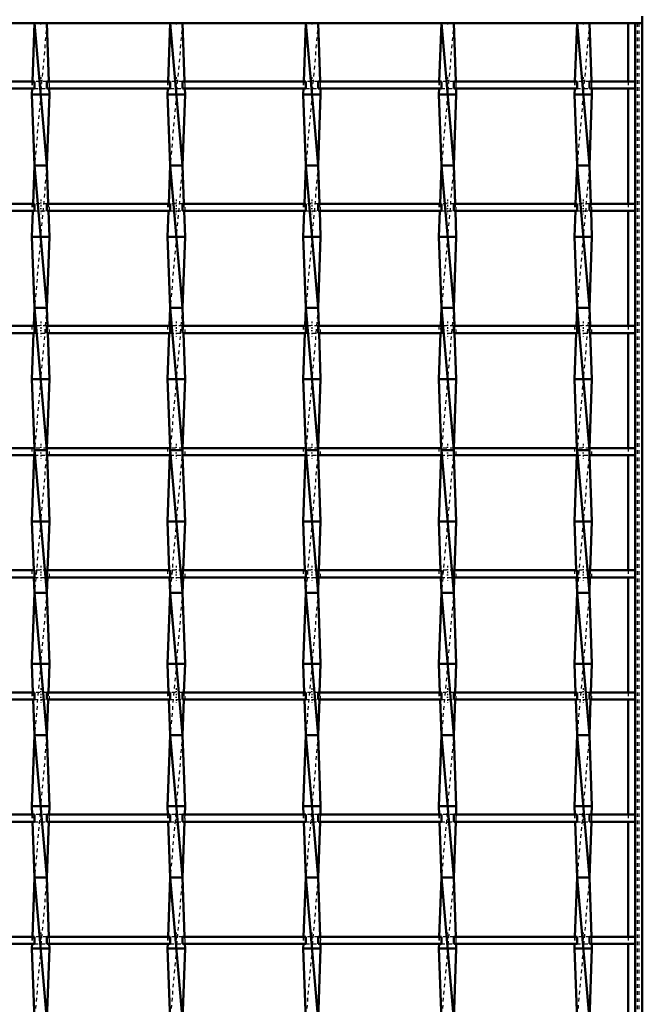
# Model space of a CAD drawing. Header units: millimetres. Extents: x -930 to 585, y -500 to 916.
# Tile 24 of 25: x 375 to 550, y 222 to 499. Entities that reach past the tile are written whole.
import ezdxf

# ---------------------------------------------------------------- set-up
doc = ezdxf.new("R2010")
doc.units = ezdxf.units.MM
doc.linetypes.add('Center', pattern=[1.5, 0.45, -0.5, 0.05, -0.5])
doc.linetypes.add('Dashed', pattern=[2, 1, -1])
for name, color, linetype, lineweight in [('2d ConnectionPoints', 7, 'Continuous', 50), ('AM_0', 7, 'Continuous', 50), ('AM_7', 7, 'Center', 25), ('AM_9', 6, 'Dashed', 25)]:
    doc.layers.add(name, color=color, linetype=linetype, lineweight=lineweight)

# ---------------------------------------------------------------- blocks, each defined once
blk = doc.blocks.new('1_wqcion3bgc5v7906om6egr7gt________0_in_LSSP23034382111100100035010_4')
at = {"layer": 'AM_0'}
for p, q in [((546.05, 498), (546.05, 481.62)), ((548, 498), (550, 498)), ((548, 498), (548, -498)), ((550, 498), (550, -498)), ((546.05, 479.62), (546.05, 447.29)), ((546.05, 445.29), (546.05, 412.96)), ((546.05, 410.96), (546.05, 378.63)), ((546.05, 376.63), (546.05, 344.3)), ((546.05, 342.3), (546.05, 309.97)), ((546.05, 307.97), (546.05, 275.64)), ((546.05, 273.64), (546.05, 241.31)), ((546.05, 239.31), (546.05, 206.98))]:
    blk.add_line(p, q, dxfattribs=at)
at = {"layer": 'AM_9'}
for p, q in [((548.55, 498), (548.55, -498)), ((548.99, 498), (548.99, -498)), ((546.05, 481.62), (546.05, 479.62)), ((546.05, 447.29), (546.05, 445.29)), ((546.05, 412.96), (546.05, 410.96)), ((546.05, 378.63), (546.05, 376.63)), ((546.05, 344.3), (546.05, 342.3)), ((546.05, 309.97), (546.05, 307.97)), ((546.05, 275.64), (546.05, 273.64)), ((546.05, 241.31), (546.05, 239.31))]:
    blk.add_line(p, q, dxfattribs=at)
blk = doc.blocks.new('27_bz32klrkyhubbwq3s7b7ndrrj________0_in_LSSP23034382111100100035010_4')
at = {"layer": 'AM_0'}
for p, q in [((379.27, 498), (378.68, 481.62)), ((379.27, 498), (382.73, 458)), ((382.73, 498), (379.27, 498)), ((382.73, 498), (383.32, 481.62)), ((378.61, 479.62), (378.55, 478)), ((383.39, 479.62), (383.45, 478)), ((383.45, 478), (378.55, 478)), ((378.55, 478), (379.27, 458)), ((383.45, 478), (382.73, 458)), ((379.27, 458), (378.88, 447.29)), ((382.73, 458), (379.27, 458)), ((379.27, 458), (382.73, 418)), ((382.73, 458), (383.12, 447.29)), ((378.81, 445.29), (378.55, 438)), ((383.19, 445.29), (383.45, 438)), ((383.45, 438), (378.55, 438)), ((378.55, 438), (379.27, 418)), ((383.45, 438), (382.73, 418)), ((379.27, 418), (379.09, 412.96)), ((379.27, 418), (382.73, 378)), ((382.73, 418), (379.27, 418)), ((382.73, 418), (382.91, 412.96)), ((379.01, 410.96), (378.55, 398)), ((382.99, 410.96), (383.45, 398)), ((378.55, 398), (379.24, 378.63)), ((383.45, 398), (378.55, 398)), ((383.45, 398), (382.76, 378.63)), ((379.22, 376.63), (378.55, 358)), ((382.73, 378), (379.27, 378)), ((379.27, 378), (382.73, 338)), ((382.78, 376.63), (383.45, 358)), ((383.45, 358), (378.55, 358)), ((378.55, 358), (379.04, 344.3)), ((383.45, 358), (382.96, 344.3)), ((379.11, 342.3), (379.27, 338)), ((382.89, 342.3), (382.73, 338)), ((379.27, 338), (378.55, 318)), ((379.27, 338), (382.73, 298)), ((382.73, 338), (379.27, 338)), ((382.73, 338), (383.45, 318)), ((383.45, 318), (378.55, 318)), ((378.55, 318), (378.84, 309.97)), ((383.45, 318), (383.16, 309.97)), ((378.91, 307.97), (379.27, 298)), ((383.09, 307.97), (382.73, 298)), ((379.27, 298), (378.55, 278)), ((379.27, 298), (382.73, 258)), ((382.73, 298), (379.27, 298)), ((382.73, 298), (383.45, 278)), ((383.45, 278), (378.55, 278)), ((378.55, 278), (378.63, 275.64)), ((383.45, 278), (383.37, 275.64)), ((378.71, 273.64), (379.27, 258)), ((383.29, 273.64), (382.73, 258)), ((379.27, 258), (378.67, 241.31)), ((379.27, 258), (382.73, 218)), ((382.73, 258), (379.27, 258)), ((382.73, 258), (383.33, 241.31)), ((378.6, 239.31), (378.55, 238)), ((383.45, 238), (378.55, 238)), ((378.55, 238), (379.27, 218)), ((383.45, 238), (382.73, 218)), ((383.4, 239.31), (383.45, 238))]:
    blk.add_line(p, q, dxfattribs=at)
at = {"layer": 'AM_9'}
for p, q in [((382.73, 498), (379.27, 458)), ((378.68, 481.62), (378.61, 479.62)), ((383.32, 481.62), (383.39, 479.62)), ((382.73, 458), (379.27, 418)), ((378.88, 447.29), (378.81, 445.29)), ((383.12, 447.29), (383.19, 445.29)), ((382.73, 418), (379.27, 378)), ((379.09, 412.96), (379.01, 410.96)), ((382.91, 412.96), (382.99, 410.96)), ((379.27, 378), (379.22, 376.63)), ((379.24, 378.63), (379.27, 378)), ((382.73, 378), (379.27, 338)), ((382.76, 378.63), (382.73, 378)), ((382.73, 378), (382.78, 376.63)), ((379.04, 344.3), (379.11, 342.3)), ((382.96, 344.3), (382.89, 342.3)), ((382.73, 338), (379.27, 298)), ((378.84, 309.97), (378.91, 307.97)), ((383.16, 309.97), (383.09, 307.97)), ((382.73, 298), (379.27, 258)), ((378.63, 275.64), (378.71, 273.64)), ((383.37, 275.64), (383.29, 273.64)), ((382.73, 258), (379.27, 218)), ((378.67, 241.31), (378.6, 239.31)), ((383.33, 241.31), (383.4, 239.31))]:
    blk.add_line(p, q, dxfattribs=at)
blk = doc.blocks.new('28_9sf7zugifrqqeakn6t90lt8wl________0_in_LSSP23034382111100100035010_4')
at = {"layer": 'AM_0'}
for p, q in [((417.37, 498), (416.78, 481.62)), ((417.37, 498), (420.83, 458)), ((420.83, 498), (417.37, 498)), ((420.83, 498), (421.42, 481.62)), ((416.71, 479.62), (416.65, 478)), ((421.49, 479.62), (421.55, 478)), ((421.55, 478), (416.65, 478)), ((416.65, 478), (417.37, 458)), ((421.55, 478), (420.83, 458)), ((417.37, 458), (416.98, 447.29)), ((420.83, 458), (417.37, 458)), ((417.37, 458), (420.83, 418)), ((420.83, 458), (421.22, 447.29)), ((416.91, 445.29), (416.65, 438)), ((421.29, 445.29), (421.55, 438)), ((421.55, 438), (416.65, 438)), ((416.65, 438), (417.37, 418)), ((421.55, 438), (420.83, 418)), ((417.37, 418), (417.19, 412.96)), ((417.37, 418), (420.83, 378)), ((420.83, 418), (417.37, 418)), ((420.83, 418), (421.01, 412.96)), ((417.11, 410.96), (416.65, 398)), ((421.09, 410.96), (421.55, 398)), ((421.55, 398), (416.65, 398)), ((416.65, 398), (417.34, 378.63)), ((421.55, 398), (420.86, 378.63)), ((417.32, 376.63), (416.65, 358)), ((420.83, 378), (417.37, 378)), ((417.37, 378), (420.83, 338)), ((420.88, 376.63), (421.55, 358)), ((421.55, 358), (416.65, 358)), ((416.65, 358), (417.14, 344.3)), ((421.55, 358), (421.06, 344.3)), ((417.21, 342.3), (417.37, 338)), ((420.99, 342.3), (420.83, 338)), ((417.37, 338), (416.65, 318)), ((417.37, 338), (420.83, 298)), ((420.83, 338), (417.37, 338)), ((420.83, 338), (421.55, 318)), ((421.55, 318), (416.65, 318)), ((416.65, 318), (416.94, 309.97)), ((421.55, 318), (421.26, 309.97)), ((417.01, 307.97), (417.37, 298)), ((421.19, 307.97), (420.83, 298)), ((417.37, 298), (416.65, 278)), ((420.83, 298), (417.37, 298)), ((417.37, 298), (420.83, 258)), ((420.83, 298), (421.55, 278)), ((416.65, 278), (416.73, 275.64)), ((421.55, 278), (416.65, 278)), ((421.55, 278), (421.47, 275.64)), ((416.81, 273.64), (417.37, 258)), ((421.39, 273.64), (420.83, 258)), ((417.37, 258), (416.77, 241.31)), ((417.37, 258), (420.83, 218)), ((420.83, 258), (417.37, 258)), ((420.83, 258), (421.43, 241.31)), ((416.7, 239.31), (416.65, 238)), ((421.55, 238), (416.65, 238)), ((416.65, 238), (417.37, 218)), ((421.55, 238), (420.83, 218)), ((421.5, 239.31), (421.55, 238))]:
    blk.add_line(p, q, dxfattribs=at)
at = {"layer": 'AM_9'}
for p, q in [((420.83, 498), (417.37, 458)), ((416.78, 481.62), (416.71, 479.62)), ((421.42, 481.62), (421.49, 479.62)), ((420.83, 458), (417.37, 418)), ((416.98, 447.29), (416.91, 445.29)), ((421.22, 447.29), (421.29, 445.29)), ((420.83, 418), (417.37, 378)), ((417.19, 412.96), (417.11, 410.96)), ((421.01, 412.96), (421.09, 410.96)), ((417.37, 378), (417.32, 376.63)), ((417.34, 378.63), (417.37, 378)), ((420.83, 378), (417.37, 338)), ((420.86, 378.63), (420.83, 378)), ((420.83, 378), (420.88, 376.63)), ((417.14, 344.3), (417.21, 342.3)), ((421.06, 344.3), (420.99, 342.3)), ((420.83, 338), (417.37, 298)), ((416.94, 309.97), (417.01, 307.97)), ((421.26, 309.97), (421.19, 307.97)), ((420.83, 298), (417.37, 258)), ((416.73, 275.64), (416.81, 273.64)), ((421.47, 275.64), (421.39, 273.64)), ((420.83, 258), (417.37, 218)), ((416.77, 241.31), (416.7, 239.31)), ((421.43, 241.31), (421.5, 239.31))]:
    blk.add_line(p, q, dxfattribs=at)
blk = doc.blocks.new('29_ujmboujrjg716r6aza1849i4h________0_in_LSSP23034382111100100035010_4')
at = {"layer": 'AM_0'}
for p, q in [((455.47, 498), (454.88, 481.62)), ((455.47, 498), (458.93, 458)), ((458.93, 498), (455.47, 498)), ((458.93, 498), (459.52, 481.62)), ((454.81, 479.62), (454.75, 478)), ((459.59, 479.62), (459.65, 478)), ((459.65, 478), (454.75, 478)), ((454.75, 478), (455.47, 458)), ((459.65, 478), (458.93, 458)), ((455.47, 458), (455.08, 447.29)), ((458.93, 458), (455.47, 458)), ((455.47, 458), (458.93, 418)), ((458.93, 458), (459.32, 447.29)), ((455.01, 445.29), (454.75, 438)), ((459.39, 445.29), (459.65, 438)), ((459.65, 438), (454.75, 438)), ((454.75, 438), (455.47, 418)), ((459.65, 438), (458.93, 418)), ((455.47, 418), (455.29, 412.96)), ((455.47, 418), (458.93, 378)), ((458.93, 418), (455.47, 418)), ((458.93, 418), (459.11, 412.96)), ((455.21, 410.96), (454.75, 398)), ((459.19, 410.96), (459.65, 398)), ((459.65, 398), (454.75, 398)), ((454.75, 398), (455.44, 378.63)), ((459.65, 398), (458.96, 378.63)), ((455.42, 376.63), (454.75, 358)), ((458.93, 378), (455.47, 378)), ((455.47, 378), (458.93, 338)), ((458.98, 376.63), (459.65, 358)), ((459.65, 358), (454.75, 358)), ((454.75, 358), (455.24, 344.3)), ((459.65, 358), (459.16, 344.3)), ((455.31, 342.3), (455.47, 338)), ((459.09, 342.3), (458.93, 338)), ((455.47, 338), (454.75, 318)), ((455.47, 338), (458.93, 298)), ((458.93, 338), (455.47, 338)), ((458.93, 338), (459.65, 318)), ((459.65, 318), (454.75, 318)), ((454.75, 318), (455.04, 309.97)), ((459.65, 318), (459.36, 309.97)), ((455.11, 307.97), (455.47, 298)), ((459.29, 307.97), (458.93, 298)), ((455.47, 298), (454.75, 278)), ((455.47, 298), (458.93, 258)), ((458.93, 298), (455.47, 298)), ((458.93, 298), (459.65, 278)), ((459.65, 278), (454.75, 278)), ((454.75, 278), (454.83, 275.64)), ((459.65, 278), (459.57, 275.64)), ((454.91, 273.64), (455.47, 258)), ((459.49, 273.64), (458.93, 258)), ((455.47, 258), (454.87, 241.31)), ((455.47, 258), (458.93, 218)), ((458.93, 258), (455.47, 258)), ((458.93, 258), (459.53, 241.31)), ((454.8, 239.31), (454.75, 238)), ((459.65, 238), (454.75, 238)), ((454.75, 238), (455.47, 218)), ((459.65, 238), (458.93, 218)), ((459.6, 239.31), (459.65, 238))]:
    blk.add_line(p, q, dxfattribs=at)
at = {"layer": 'AM_9'}
for p, q in [((458.93, 498), (455.47, 458)), ((454.88, 481.62), (454.81, 479.62)), ((459.52, 481.62), (459.59, 479.62)), ((458.93, 458), (455.47, 418)), ((455.08, 447.29), (455.01, 445.29)), ((459.32, 447.29), (459.39, 445.29)), ((458.93, 418), (455.47, 378)), ((455.29, 412.96), (455.21, 410.96)), ((459.11, 412.96), (459.19, 410.96)), ((455.47, 378), (455.42, 376.63)), ((455.44, 378.63), (455.47, 378)), ((458.93, 378), (455.47, 338)), ((458.96, 378.63), (458.93, 378)), ((458.93, 378), (458.98, 376.63)), ((455.24, 344.3), (455.31, 342.3)), ((459.16, 344.3), (459.09, 342.3)), ((458.93, 338), (455.47, 298)), ((455.04, 309.97), (455.11, 307.97)), ((459.36, 309.97), (459.29, 307.97)), ((458.93, 298), (455.47, 258)), ((454.83, 275.64), (454.91, 273.64)), ((459.57, 275.64), (459.49, 273.64)), ((458.93, 258), (455.47, 218)), ((454.87, 241.31), (454.8, 239.31)), ((459.53, 241.31), (459.6, 239.31))]:
    blk.add_line(p, q, dxfattribs=at)
blk = doc.blocks.new('30_sz403m5hky3z9cwqr7fgrvptb________0_in_LSSP23034382111100100035010_4')
at = {"layer": 'AM_0'}
for p, q in [((493.57, 498), (492.98, 481.62)), ((493.57, 498), (497.03, 458)), ((497.03, 498), (493.57, 498)), ((497.03, 498), (497.62, 481.62)), ((492.91, 479.62), (492.85, 478)), ((497.69, 479.62), (497.75, 478)), ((497.75, 478), (492.85, 478)), ((492.85, 478), (493.57, 458)), ((497.75, 478), (497.03, 458)), ((493.57, 458), (493.18, 447.29)), ((497.03, 458), (493.57, 458)), ((493.57, 458), (497.03, 418)), ((497.03, 458), (497.42, 447.29)), ((493.11, 445.29), (492.85, 438)), ((497.49, 445.29), (497.75, 438)), ((497.75, 438), (492.85, 438)), ((492.85, 438), (493.57, 418)), ((497.75, 438), (497.03, 418)), ((493.57, 418), (493.39, 412.96)), ((493.57, 418), (497.03, 378)), ((497.03, 418), (493.57, 418)), ((497.03, 418), (497.21, 412.96)), ((493.31, 410.96), (492.85, 398)), ((497.29, 410.96), (497.75, 398)), ((497.75, 398), (492.85, 398)), ((492.85, 398), (493.54, 378.63)), ((497.75, 398), (497.06, 378.63)), ((493.52, 376.63), (492.85, 358)), ((493.57, 378), (497.03, 338)), ((497.03, 378), (493.57, 378)), ((497.08, 376.63), (497.75, 358)), ((497.75, 358), (492.85, 358)), ((492.85, 358), (493.34, 344.3)), ((497.75, 358), (497.26, 344.3)), ((493.41, 342.3), (493.57, 338)), ((497.19, 342.3), (497.03, 338)), ((493.57, 338), (492.85, 318)), ((497.03, 338), (493.57, 338)), ((493.57, 338), (497.03, 298)), ((497.03, 338), (497.75, 318)), ((497.75, 318), (492.85, 318)), ((492.85, 318), (493.14, 309.97)), ((497.75, 318), (497.46, 309.97)), ((493.21, 307.97), (493.57, 298)), ((497.39, 307.97), (497.03, 298)), ((493.57, 298), (492.85, 278)), ((493.57, 298), (497.03, 258)), ((497.03, 298), (493.57, 298)), ((497.03, 298), (497.75, 278)), ((497.75, 278), (492.85, 278)), ((492.85, 278), (492.93, 275.64)), ((497.75, 278), (497.67, 275.64)), ((493.01, 273.64), (493.57, 258)), ((497.59, 273.64), (497.03, 258)), ((493.57, 258), (492.97, 241.31)), ((493.57, 258), (497.03, 218)), ((497.03, 258), (493.57, 258)), ((497.03, 258), (497.63, 241.31)), ((492.9, 239.31), (492.85, 238)), ((497.75, 238), (492.85, 238)), ((492.85, 238), (493.57, 218)), ((497.75, 238), (497.03, 218)), ((497.7, 239.31), (497.75, 238))]:
    blk.add_line(p, q, dxfattribs=at)
at = {"layer": 'AM_9'}
for p, q in [((497.03, 498), (493.57, 458)), ((492.98, 481.62), (492.91, 479.62)), ((497.62, 481.62), (497.69, 479.62)), ((497.03, 458), (493.57, 418)), ((493.18, 447.29), (493.11, 445.29)), ((497.42, 447.29), (497.49, 445.29)), ((497.03, 418), (493.57, 378)), ((493.39, 412.96), (493.31, 410.96)), ((497.21, 412.96), (497.29, 410.96)), ((493.57, 378), (493.52, 376.63)), ((493.54, 378.63), (493.57, 378)), ((497.03, 378), (493.57, 338)), ((497.06, 378.63), (497.03, 378)), ((497.03, 378), (497.08, 376.63)), ((493.34, 344.3), (493.41, 342.3)), ((497.26, 344.3), (497.19, 342.3)), ((497.03, 338), (493.57, 298)), ((493.14, 309.97), (493.21, 307.97)), ((497.46, 309.97), (497.39, 307.97)), ((497.03, 298), (493.57, 258)), ((492.93, 275.64), (493.01, 273.64)), ((497.67, 275.64), (497.59, 273.64)), ((497.03, 258), (493.57, 218)), ((492.97, 241.31), (492.9, 239.31)), ((497.63, 241.31), (497.7, 239.31))]:
    blk.add_line(p, q, dxfattribs=at)
blk = doc.blocks.new('31_3y4bhxx0hd5454v1byqpqt8zf________0_in_LSSP23034382111100100035010_4')
at = {"layer": 'AM_0'}
for p, q in [((531.67, 498), (531.08, 481.62)), ((531.67, 498), (535.13, 458)), ((535.13, 498), (531.67, 498)), ((535.13, 498), (535.72, 481.62)), ((531.01, 479.62), (530.95, 478)), ((535.79, 479.62), (535.85, 478)), ((535.85, 478), (530.95, 478)), ((530.95, 478), (531.67, 458)), ((535.85, 478), (535.13, 458)), ((531.67, 458), (531.28, 447.29)), ((535.13, 458), (531.67, 458)), ((531.67, 458), (535.13, 418)), ((535.13, 458), (535.52, 447.29)), ((531.21, 445.29), (530.95, 438)), ((535.59, 445.29), (535.85, 438)), ((530.95, 438), (531.67, 418)), ((535.85, 438), (530.95, 438)), ((535.85, 438), (535.13, 418)), ((531.67, 418), (531.49, 412.96)), ((531.67, 418), (535.13, 378)), ((535.13, 418), (531.67, 418)), ((535.13, 418), (535.31, 412.96)), ((531.41, 410.96), (530.95, 398)), ((535.39, 410.96), (535.85, 398)), ((535.85, 398), (530.95, 398)), ((530.95, 398), (531.64, 378.63)), ((535.85, 398), (535.16, 378.63)), ((531.62, 376.63), (530.95, 358)), ((535.13, 378), (531.67, 378)), ((531.67, 378), (535.13, 338)), ((535.18, 376.63), (535.85, 358)), ((535.85, 358), (530.95, 358)), ((530.95, 358), (531.44, 344.3)), ((535.85, 358), (535.36, 344.3)), ((531.51, 342.3), (531.67, 338)), ((535.29, 342.3), (535.13, 338)), ((531.67, 338), (530.95, 318)), ((535.13, 338), (531.67, 338)), ((531.67, 338), (535.13, 298)), ((535.13, 338), (535.85, 318)), ((535.85, 318), (530.95, 318)), ((530.95, 318), (531.24, 309.97)), ((535.85, 318), (535.56, 309.97)), ((531.31, 307.97), (531.67, 298)), ((535.49, 307.97), (535.13, 298)), ((531.67, 298), (530.95, 278)), ((531.67, 298), (535.13, 258)), ((535.13, 298), (531.67, 298)), ((535.13, 298), (535.85, 278)), ((535.85, 278), (530.95, 278)), ((530.95, 278), (531.03, 275.64)), ((535.85, 278), (535.77, 275.64)), ((531.11, 273.64), (531.67, 258)), ((535.69, 273.64), (535.13, 258)), ((531.67, 258), (531.07, 241.31)), ((531.67, 258), (535.13, 218)), ((535.13, 258), (531.67, 258)), ((535.13, 258), (535.73, 241.31)), ((531, 239.31), (530.95, 238)), ((535.85, 238), (530.95, 238)), ((530.95, 238), (531.67, 218)), ((535.85, 238), (535.13, 218)), ((535.8, 239.31), (535.85, 238))]:
    blk.add_line(p, q, dxfattribs=at)
at = {"layer": 'AM_9'}
for p, q in [((535.13, 498), (531.67, 458)), ((531.08, 481.62), (531.01, 479.62)), ((535.72, 481.62), (535.79, 479.62)), ((535.13, 458), (531.67, 418)), ((531.28, 447.29), (531.21, 445.29)), ((535.52, 447.29), (535.59, 445.29)), ((535.13, 418), (531.67, 378)), ((531.49, 412.96), (531.41, 410.96)), ((535.31, 412.96), (535.39, 410.96)), ((531.67, 378), (531.62, 376.63)), ((531.64, 378.63), (531.67, 378)), ((535.13, 378), (531.67, 338)), ((535.16, 378.63), (535.13, 378)), ((535.13, 378), (535.18, 376.63)), ((531.44, 344.3), (531.51, 342.3)), ((535.36, 344.3), (535.29, 342.3)), ((535.13, 338), (531.67, 298)), ((531.24, 309.97), (531.31, 307.97)), ((535.56, 309.97), (535.49, 307.97)), ((535.13, 298), (531.67, 258)), ((531.03, 275.64), (531.11, 273.64)), ((535.77, 275.64), (535.69, 273.64)), ((535.13, 258), (531.67, 218)), ((531.07, 241.31), (531, 239.31)), ((535.73, 241.31), (535.8, 239.31))]:
    blk.add_line(p, q, dxfattribs=at)
blk = doc.blocks.new('32_5ocy1wuwszgg0y65084b8hb2u________0_in_LSSP23034382111100100035010_4')
at = {"layer": 'AM_0'}
for p, q in [((-550, 498), (550, 498)), ((550, 498), (550, 500))]:
    blk.add_line(p, q, dxfattribs=at)
blk = doc.blocks.new('54_14nanv0e6lyi1um724d1sdkac________0_in_LSSP23034382111100100035010_4')
at = {"layer": 'AM_0'}
for p, q in [((379.27, 241.31), (344.63, 241.31)), ((379.27, 241.31), (379.27, 239.31)), ((382.73, 239.31), (382.73, 241.31)), ((417.37, 241.31), (382.73, 241.31)), ((417.37, 241.31), (417.37, 239.31)), ((420.83, 239.31), (420.83, 241.31)), ((455.47, 241.31), (420.83, 241.31)), ((455.47, 241.31), (455.47, 239.31)), ((458.93, 239.31), (458.93, 241.31)), ((493.57, 241.31), (458.93, 241.31)), ((493.57, 241.31), (493.57, 239.31)), ((497.03, 239.31), (497.03, 241.31)), ((531.67, 241.31), (497.03, 241.31)), ((531.67, 241.31), (531.67, 239.31)), ((535.13, 239.31), (535.13, 241.31)), ((548, 241.31), (535.13, 241.31)), ((548, 241.31), (548, 239.31)), ((379.27, 239.31), (344.63, 239.31)), ((417.37, 239.31), (382.73, 239.31)), ((455.47, 239.31), (420.83, 239.31)), ((493.57, 239.31), (458.93, 239.31)), ((531.67, 239.31), (497.03, 239.31)), ((548, 239.31), (535.13, 239.31))]:
    blk.add_line(p, q, dxfattribs=at)
at = {"layer": 'AM_7'}
for p, q in [((381, 242.51), (381, 238.11)), ((419.1, 242.51), (419.1, 238.11)), ((457.2, 242.51), (457.2, 238.11)), ((495.3, 242.51), (495.3, 238.11)), ((533.4, 242.51), (533.4, 238.11))]:
    blk.add_line(p, q, dxfattribs=at)
at = {"layer": 'AM_9'}
for p, q in [((378.55, 241.31), (378.55, 239.31)), ((382.73, 241.31), (379.27, 241.31)), ((383.45, 239.31), (383.45, 241.31)), ((416.65, 241.31), (416.65, 239.31)), ((420.83, 241.31), (417.37, 241.31)), ((421.55, 239.31), (421.55, 241.31)), ((454.75, 241.31), (454.75, 239.31)), ((458.93, 241.31), (455.47, 241.31)), ((459.65, 239.31), (459.65, 241.31)), ((492.85, 241.31), (492.85, 239.31)), ((497.03, 241.31), (493.57, 241.31)), ((497.75, 239.31), (497.75, 241.31)), ((530.95, 241.31), (530.95, 239.31)), ((535.13, 241.31), (531.67, 241.31)), ((535.85, 239.31), (535.85, 241.31)), ((379.27, 239.31), (382.73, 239.31)), ((417.37, 239.31), (420.83, 239.31)), ((455.47, 239.31), (458.93, 239.31)), ((493.57, 239.31), (497.03, 239.31)), ((531.67, 239.31), (535.13, 239.31))]:
    blk.add_line(p, q, dxfattribs=at)
blk = doc.blocks.new('55_hz07bn13brqvu5chypmu81zwe________0_in_LSSP23034382111100100035010_4')
at = {"layer": 'AM_0'}
for p, q in [((379.27, 275.64), (344.63, 275.64)), ((379.27, 275.64), (379.27, 273.64)), ((417.37, 275.64), (382.73, 275.64)), ((382.73, 273.64), (382.73, 275.64)), ((417.37, 275.64), (417.37, 273.64)), ((420.83, 273.64), (420.83, 275.64)), ((455.47, 275.64), (420.83, 275.64)), ((455.47, 275.64), (455.47, 273.64)), ((458.93, 273.64), (458.93, 275.64)), ((493.57, 275.64), (458.93, 275.64)), ((493.57, 275.64), (493.57, 273.64)), ((497.03, 273.64), (497.03, 275.64)), ((531.67, 275.64), (497.03, 275.64)), ((531.67, 275.64), (531.67, 273.64)), ((535.13, 273.64), (535.13, 275.64)), ((548, 275.64), (535.13, 275.64)), ((548, 275.64), (548, 273.64)), ((379.27, 273.64), (344.63, 273.64)), ((417.37, 273.64), (382.73, 273.64)), ((455.47, 273.64), (420.83, 273.64)), ((493.57, 273.64), (458.93, 273.64)), ((531.67, 273.64), (497.03, 273.64)), ((548, 273.64), (535.13, 273.64))]:
    blk.add_line(p, q, dxfattribs=at)
at = {"layer": 'AM_7'}
for p, q in [((381, 276.84), (381, 272.44)), ((419.1, 276.84), (419.1, 272.44)), ((457.2, 276.84), (457.2, 272.44)), ((495.3, 276.84), (495.3, 272.44)), ((533.4, 276.84), (533.4, 272.44))]:
    blk.add_line(p, q, dxfattribs=at)
at = {"layer": 'AM_9'}
for p, q in [((378.55, 275.64), (378.55, 273.64)), ((382.73, 275.64), (379.27, 275.64)), ((383.45, 273.64), (383.45, 275.64)), ((416.65, 275.64), (416.65, 273.64)), ((420.83, 275.64), (417.37, 275.64)), ((421.55, 273.64), (421.55, 275.64)), ((454.75, 275.64), (454.75, 273.64)), ((458.93, 275.64), (455.47, 275.64)), ((459.65, 273.64), (459.65, 275.64)), ((492.85, 275.64), (492.85, 273.64)), ((497.03, 275.64), (493.57, 275.64)), ((497.75, 273.64), (497.75, 275.64)), ((530.95, 275.64), (530.95, 273.64)), ((535.13, 275.64), (531.67, 275.64)), ((535.85, 273.64), (535.85, 275.64)), ((379.27, 273.64), (382.73, 273.64)), ((417.37, 273.64), (420.83, 273.64)), ((455.47, 273.64), (458.93, 273.64)), ((493.57, 273.64), (497.03, 273.64)), ((531.67, 273.64), (535.13, 273.64))]:
    blk.add_line(p, q, dxfattribs=at)
blk = doc.blocks.new('56_a1rw9jjfgqpy0at2s59uo5d9e________0_in_LSSP23034382111100100035010_4')
at = {"layer": 'AM_0'}
for p, q in [((379.27, 309.97), (344.63, 309.97)), ((379.27, 309.97), (379.27, 307.97)), ((417.37, 309.97), (382.73, 309.97)), ((382.73, 307.97), (382.73, 309.97)), ((417.37, 309.97), (417.37, 307.97)), ((420.83, 307.97), (420.83, 309.97)), ((455.47, 309.97), (420.83, 309.97)), ((455.47, 309.97), (455.47, 307.97)), ((458.93, 307.97), (458.93, 309.97)), ((493.57, 309.97), (458.93, 309.97)), ((493.57, 309.97), (493.57, 307.97)), ((497.03, 307.97), (497.03, 309.97)), ((531.67, 309.97), (497.03, 309.97)), ((531.67, 309.97), (531.67, 307.97)), ((548, 309.97), (535.13, 309.97)), ((535.13, 307.97), (535.13, 309.97)), ((548, 309.97), (548, 307.97)), ((379.27, 307.97), (344.63, 307.97)), ((417.37, 307.97), (382.73, 307.97)), ((455.47, 307.97), (420.83, 307.97)), ((493.57, 307.97), (458.93, 307.97)), ((531.67, 307.97), (497.03, 307.97)), ((548, 307.97), (535.13, 307.97))]:
    blk.add_line(p, q, dxfattribs=at)
at = {"layer": 'AM_7'}
for p, q in [((381, 311.17), (381, 306.77)), ((419.1, 311.17), (419.1, 306.77)), ((457.2, 311.17), (457.2, 306.77)), ((495.3, 311.17), (495.3, 306.77)), ((533.4, 311.17), (533.4, 306.77))]:
    blk.add_line(p, q, dxfattribs=at)
at = {"layer": 'AM_9'}
for p, q in [((378.55, 309.97), (378.55, 307.97)), ((382.73, 309.97), (379.27, 309.97)), ((383.45, 307.97), (383.45, 309.97)), ((416.65, 309.97), (416.65, 307.97)), ((420.83, 309.97), (417.37, 309.97)), ((421.55, 307.97), (421.55, 309.97)), ((454.75, 309.97), (454.75, 307.97)), ((458.93, 309.97), (455.47, 309.97)), ((459.65, 307.97), (459.65, 309.97)), ((492.85, 309.97), (492.85, 307.97)), ((497.03, 309.97), (493.57, 309.97)), ((497.75, 307.97), (497.75, 309.97)), ((530.95, 309.97), (530.95, 307.97)), ((535.13, 309.97), (531.67, 309.97)), ((535.85, 307.97), (535.85, 309.97)), ((379.27, 307.97), (382.73, 307.97)), ((417.37, 307.97), (420.83, 307.97)), ((455.47, 307.97), (458.93, 307.97)), ((493.57, 307.97), (497.03, 307.97)), ((531.67, 307.97), (535.13, 307.97))]:
    blk.add_line(p, q, dxfattribs=at)
blk = doc.blocks.new('57_29zb4titkaiuio6rhzmstfblf________0_in_LSSP23034382111100100035010_4')
at = {"layer": 'AM_0'}
for p, q in [((379.27, 344.3), (344.63, 344.3)), ((379.27, 344.3), (379.27, 342.3)), ((382.73, 342.3), (382.73, 344.3)), ((417.37, 344.3), (382.73, 344.3)), ((417.37, 344.3), (417.37, 342.3)), ((420.83, 342.3), (420.83, 344.3)), ((455.47, 344.3), (420.83, 344.3)), ((455.47, 344.3), (455.47, 342.3)), ((458.93, 342.3), (458.93, 344.3)), ((493.57, 344.3), (458.93, 344.3)), ((493.57, 344.3), (493.57, 342.3)), ((497.03, 342.3), (497.03, 344.3)), ((531.67, 344.3), (497.03, 344.3)), ((531.67, 344.3), (531.67, 342.3)), ((535.13, 342.3), (535.13, 344.3)), ((548, 344.3), (535.13, 344.3)), ((548, 344.3), (548, 342.3)), ((379.27, 342.3), (344.63, 342.3)), ((417.37, 342.3), (382.73, 342.3)), ((455.47, 342.3), (420.83, 342.3)), ((493.57, 342.3), (458.93, 342.3)), ((531.67, 342.3), (497.03, 342.3)), ((548, 342.3), (535.13, 342.3))]:
    blk.add_line(p, q, dxfattribs=at)
at = {"layer": 'AM_7'}
for p, q in [((381, 345.5), (381, 341.1)), ((419.1, 345.5), (419.1, 341.1)), ((457.2, 345.5), (457.2, 341.1)), ((495.3, 345.5), (495.3, 341.1)), ((533.4, 345.5), (533.4, 341.1))]:
    blk.add_line(p, q, dxfattribs=at)
at = {"layer": 'AM_9'}
for p, q in [((378.55, 344.3), (378.55, 342.3)), ((382.73, 344.3), (379.27, 344.3)), ((383.45, 342.3), (383.45, 344.3)), ((416.65, 344.3), (416.65, 342.3)), ((420.83, 344.3), (417.37, 344.3)), ((421.55, 342.3), (421.55, 344.3)), ((454.75, 344.3), (454.75, 342.3)), ((458.93, 344.3), (455.47, 344.3)), ((459.65, 342.3), (459.65, 344.3)), ((492.85, 344.3), (492.85, 342.3)), ((497.03, 344.3), (493.57, 344.3)), ((497.75, 342.3), (497.75, 344.3)), ((530.95, 344.3), (530.95, 342.3)), ((535.13, 344.3), (531.67, 344.3)), ((535.85, 342.3), (535.85, 344.3)), ((379.27, 342.3), (382.73, 342.3)), ((417.37, 342.3), (420.83, 342.3)), ((455.47, 342.3), (458.93, 342.3)), ((493.57, 342.3), (497.03, 342.3)), ((531.67, 342.3), (535.13, 342.3))]:
    blk.add_line(p, q, dxfattribs=at)
blk = doc.blocks.new('58_cdpj8opwidlpg39deiko7012x________0_in_LSSP23034382111100100035010_4')
at = {"layer": 'AM_0'}
for p, q in [((379.27, 378.63), (344.63, 378.63)), ((379.27, 376.63), (344.63, 376.63)), ((379.27, 378.63), (379.27, 376.63)), ((382.73, 376.63), (382.73, 378.63)), ((417.37, 378.63), (382.73, 378.63)), ((417.37, 376.63), (382.73, 376.63)), ((417.37, 378.63), (417.37, 376.63)), ((420.83, 376.63), (420.83, 378.63)), ((455.47, 378.63), (420.83, 378.63)), ((455.47, 376.63), (420.83, 376.63)), ((455.47, 378.63), (455.47, 376.63)), ((458.93, 376.63), (458.93, 378.63)), ((493.57, 378.63), (458.93, 378.63)), ((493.57, 376.63), (458.93, 376.63)), ((493.57, 378.63), (493.57, 376.63)), ((497.03, 376.63), (497.03, 378.63)), ((531.67, 378.63), (497.03, 378.63)), ((531.67, 376.63), (497.03, 376.63)), ((531.67, 378.63), (531.67, 376.63)), ((548, 378.63), (535.13, 378.63)), ((535.13, 376.63), (535.13, 378.63)), ((548, 376.63), (535.13, 376.63)), ((548, 378.63), (548, 376.63))]:
    blk.add_line(p, q, dxfattribs=at)
at = {"layer": 'AM_7'}
for p, q in [((381, 379.83), (381, 375.43)), ((419.1, 379.83), (419.1, 375.43)), ((457.2, 379.83), (457.2, 375.43)), ((495.3, 379.83), (495.3, 375.43)), ((533.4, 379.83), (533.4, 375.43))]:
    blk.add_line(p, q, dxfattribs=at)
at = {"layer": 'AM_9'}
for p, q in [((378.55, 378.63), (378.55, 376.63)), ((382.76, 378.63), (379.24, 378.63)), ((379.27, 376.63), (382.73, 376.63)), ((383.45, 376.63), (383.45, 378.63)), ((416.65, 378.63), (416.65, 376.63)), ((420.86, 378.63), (417.34, 378.63)), ((417.37, 376.63), (420.83, 376.63)), ((421.55, 376.63), (421.55, 378.63)), ((454.75, 378.63), (454.75, 376.63)), ((458.96, 378.63), (455.44, 378.63)), ((455.47, 376.63), (458.93, 376.63)), ((459.65, 376.63), (459.65, 378.63)), ((492.85, 378.63), (492.85, 376.63)), ((497.06, 378.63), (493.54, 378.63)), ((493.57, 376.63), (497.03, 376.63)), ((497.75, 376.63), (497.75, 378.63)), ((530.95, 378.63), (530.95, 376.63)), ((535.16, 378.63), (531.64, 378.63)), ((531.67, 376.63), (535.13, 376.63)), ((535.85, 376.63), (535.85, 378.63))]:
    blk.add_line(p, q, dxfattribs=at)
blk = doc.blocks.new('59_3scovtw5y7jowf9t0ncnisfhi________0_in_LSSP23034382111100100035010_4')
at = {"layer": 'AM_0'}
for p, q in [((379.27, 412.96), (344.63, 412.96)), ((379.27, 412.96), (379.27, 410.96)), ((382.73, 410.96), (382.73, 412.96)), ((417.37, 412.96), (382.73, 412.96)), ((417.37, 412.96), (417.37, 410.96)), ((420.83, 410.96), (420.83, 412.96)), ((455.47, 412.96), (420.83, 412.96)), ((455.47, 412.96), (455.47, 410.96)), ((458.93, 410.96), (458.93, 412.96)), ((493.57, 412.96), (458.93, 412.96)), ((493.57, 412.96), (493.57, 410.96)), ((497.03, 410.96), (497.03, 412.96)), ((531.67, 412.96), (497.03, 412.96)), ((531.67, 412.96), (531.67, 410.96)), ((548, 412.96), (535.13, 412.96)), ((535.13, 410.96), (535.13, 412.96)), ((548, 412.96), (548, 410.96)), ((379.27, 410.96), (344.63, 410.96)), ((417.37, 410.96), (382.73, 410.96)), ((455.47, 410.96), (420.83, 410.96)), ((493.57, 410.96), (458.93, 410.96)), ((531.67, 410.96), (497.03, 410.96)), ((548, 410.96), (535.13, 410.96))]:
    blk.add_line(p, q, dxfattribs=at)
at = {"layer": 'AM_7'}
for p, q in [((381, 414.16), (381, 409.76)), ((419.1, 414.16), (419.1, 409.76)), ((457.2, 414.16), (457.2, 409.76)), ((495.3, 414.16), (495.3, 409.76)), ((533.4, 414.16), (533.4, 409.76))]:
    blk.add_line(p, q, dxfattribs=at)
at = {"layer": 'AM_9'}
for p, q in [((378.55, 412.96), (378.55, 410.96)), ((382.73, 412.96), (379.27, 412.96)), ((383.45, 410.96), (383.45, 412.96)), ((416.65, 412.96), (416.65, 410.96)), ((420.83, 412.96), (417.37, 412.96)), ((421.55, 410.96), (421.55, 412.96)), ((454.75, 412.96), (454.75, 410.96)), ((458.93, 412.96), (455.47, 412.96)), ((459.65, 410.96), (459.65, 412.96)), ((492.85, 412.96), (492.85, 410.96)), ((497.03, 412.96), (493.57, 412.96)), ((497.75, 410.96), (497.75, 412.96)), ((530.95, 412.96), (530.95, 410.96)), ((535.13, 412.96), (531.67, 412.96)), ((535.85, 410.96), (535.85, 412.96)), ((379.27, 410.96), (382.73, 410.96)), ((417.37, 410.96), (420.83, 410.96)), ((455.47, 410.96), (458.93, 410.96)), ((493.57, 410.96), (497.03, 410.96)), ((531.67, 410.96), (535.13, 410.96))]:
    blk.add_line(p, q, dxfattribs=at)
blk = doc.blocks.new('60_j0agw5cmrjbowt2kf8tqoduld________0_in_LSSP23034382111100100035010_4')
at = {"layer": 'AM_0'}
for p, q in [((379.27, 447.29), (344.63, 447.29)), ((379.27, 447.29), (379.27, 445.29)), ((382.73, 445.29), (382.73, 447.29)), ((417.37, 447.29), (382.73, 447.29)), ((417.37, 447.29), (417.37, 445.29)), ((420.83, 445.29), (420.83, 447.29)), ((455.47, 447.29), (420.83, 447.29)), ((455.47, 447.29), (455.47, 445.29)), ((458.93, 445.29), (458.93, 447.29)), ((493.57, 447.29), (458.93, 447.29)), ((493.57, 447.29), (493.57, 445.29)), ((497.03, 445.29), (497.03, 447.29)), ((531.67, 447.29), (497.03, 447.29)), ((531.67, 447.29), (531.67, 445.29)), ((535.13, 445.29), (535.13, 447.29)), ((548, 447.29), (535.13, 447.29)), ((548, 447.29), (548, 445.29)), ((379.27, 445.29), (344.63, 445.29)), ((417.37, 445.29), (382.73, 445.29)), ((455.47, 445.29), (420.83, 445.29)), ((493.57, 445.29), (458.93, 445.29)), ((531.67, 445.29), (497.03, 445.29)), ((548, 445.29), (535.13, 445.29))]:
    blk.add_line(p, q, dxfattribs=at)
at = {"layer": 'AM_7'}
for p, q in [((381, 448.49), (381, 444.09)), ((419.1, 448.49), (419.1, 444.09)), ((457.2, 448.49), (457.2, 444.09)), ((495.3, 448.49), (495.3, 444.09)), ((533.4, 448.49), (533.4, 444.09))]:
    blk.add_line(p, q, dxfattribs=at)
at = {"layer": 'AM_9'}
for p, q in [((378.55, 447.29), (378.55, 445.29)), ((382.73, 447.29), (379.27, 447.29)), ((383.45, 445.29), (383.45, 447.29)), ((416.65, 447.29), (416.65, 445.29)), ((420.83, 447.29), (417.37, 447.29)), ((421.55, 445.29), (421.55, 447.29)), ((454.75, 447.29), (454.75, 445.29)), ((458.93, 447.29), (455.47, 447.29)), ((459.65, 445.29), (459.65, 447.29)), ((492.85, 447.29), (492.85, 445.29)), ((497.03, 447.29), (493.57, 447.29)), ((497.75, 445.29), (497.75, 447.29)), ((530.95, 447.29), (530.95, 445.29)), ((535.13, 447.29), (531.67, 447.29)), ((535.85, 445.29), (535.85, 447.29)), ((379.27, 445.29), (382.73, 445.29)), ((417.37, 445.29), (420.83, 445.29)), ((455.47, 445.29), (458.93, 445.29)), ((493.57, 445.29), (497.03, 445.29)), ((531.67, 445.29), (535.13, 445.29))]:
    blk.add_line(p, q, dxfattribs=at)
blk = doc.blocks.new('61_vec7e5a50blj977ozzenz5wjn________0_in_LSSP23034382111100100035010_4')
at = {"layer": 'AM_0'}
for p, q in [((379.27, 481.62), (344.63, 481.62)), ((379.27, 481.62), (379.27, 479.62)), ((382.73, 479.62), (382.73, 481.62)), ((417.37, 481.62), (382.73, 481.62)), ((417.37, 481.62), (417.37, 479.62)), ((420.83, 479.62), (420.83, 481.62)), ((455.47, 481.62), (420.83, 481.62)), ((455.47, 481.62), (455.47, 479.62)), ((458.93, 479.62), (458.93, 481.62)), ((493.57, 481.62), (458.93, 481.62)), ((493.57, 481.62), (493.57, 479.62)), ((497.03, 479.62), (497.03, 481.62)), ((531.67, 481.62), (497.03, 481.62)), ((531.67, 481.62), (531.67, 479.62)), ((548, 481.62), (535.13, 481.62)), ((535.13, 479.62), (535.13, 481.62)), ((548, 481.62), (548, 479.62)), ((379.27, 479.62), (344.63, 479.62)), ((417.37, 479.62), (382.73, 479.62)), ((455.47, 479.62), (420.83, 479.62)), ((493.57, 479.62), (458.93, 479.62)), ((531.67, 479.62), (497.03, 479.62)), ((548, 479.62), (535.13, 479.62))]:
    blk.add_line(p, q, dxfattribs=at)
at = {"layer": 'AM_7'}
for p, q in [((381, 482.82), (381, 478.42)), ((419.1, 482.82), (419.1, 478.42)), ((457.2, 482.82), (457.2, 478.42)), ((495.3, 482.82), (495.3, 478.42)), ((533.4, 482.82), (533.4, 478.42))]:
    blk.add_line(p, q, dxfattribs=at)
at = {"layer": 'AM_9'}
for p, q in [((378.55, 481.62), (378.55, 479.62)), ((382.73, 481.62), (379.27, 481.62)), ((383.45, 479.62), (383.45, 481.62)), ((416.65, 481.62), (416.65, 479.62)), ((420.83, 481.62), (417.37, 481.62)), ((421.55, 479.62), (421.55, 481.62)), ((454.75, 481.62), (454.75, 479.62)), ((458.93, 481.62), (455.47, 481.62)), ((459.65, 479.62), (459.65, 481.62)), ((492.85, 481.62), (492.85, 479.62)), ((497.03, 481.62), (493.57, 481.62)), ((497.75, 479.62), (497.75, 481.62)), ((530.95, 481.62), (530.95, 479.62)), ((535.13, 481.62), (531.67, 481.62)), ((535.85, 479.62), (535.85, 481.62)), ((379.27, 479.62), (382.73, 479.62)), ((417.37, 479.62), (420.83, 479.62)), ((455.47, 479.62), (458.93, 479.62)), ((493.57, 479.62), (497.03, 479.62)), ((531.67, 479.62), (535.13, 479.62))]:
    blk.add_line(p, q, dxfattribs=at)

msp = doc.modelspace()

# ---------------------------------------------------------------- linework, layer by layer
at = {"layer": '2d ConnectionPoints'}
for p in [(381, 498), (381, 498), (419.1, 498), (419.1, 498), (457.2, 498), (457.2, 498), (495.3, 498), (495.3, 498), (533.4, 498), (533.4, 498)]:
    msp.add_point(p, dxfattribs=at)

# ---------------------------------------------------------------- block references
for name in ['32_5ocy1wuwszgg0y65084b8hb2u________0_in_LSSP23034382111100100035010_4', '27_bz32klrkyhubbwq3s7b7ndrrj________0_in_LSSP23034382111100100035010_4', '28_9sf7zugifrqqeakn6t90lt8wl________0_in_LSSP23034382111100100035010_4', '29_ujmboujrjg716r6aza1849i4h________0_in_LSSP23034382111100100035010_4', '30_sz403m5hky3z9cwqr7fgrvptb________0_in_LSSP23034382111100100035010_4', '31_3y4bhxx0hd5454v1byqpqt8zf________0_in_LSSP23034382111100100035010_4', '1_wqcion3bgc5v7906om6egr7gt________0_in_LSSP23034382111100100035010_4', '61_vec7e5a50blj977ozzenz5wjn________0_in_LSSP23034382111100100035010_4', '60_j0agw5cmrjbowt2kf8tqoduld________0_in_LSSP23034382111100100035010_4', '59_3scovtw5y7jowf9t0ncnisfhi________0_in_LSSP23034382111100100035010_4', '58_cdpj8opwidlpg39deiko7012x________0_in_LSSP23034382111100100035010_4', '57_29zb4titkaiuio6rhzmstfblf________0_in_LSSP23034382111100100035010_4', '56_a1rw9jjfgqpy0at2s59uo5d9e________0_in_LSSP23034382111100100035010_4', '55_hz07bn13brqvu5chypmu81zwe________0_in_LSSP23034382111100100035010_4', '54_14nanv0e6lyi1um724d1sdkac________0_in_LSSP23034382111100100035010_4']:
    msp.add_blockref(name, (0, 0))

doc.saveas('drawing.dxf')
